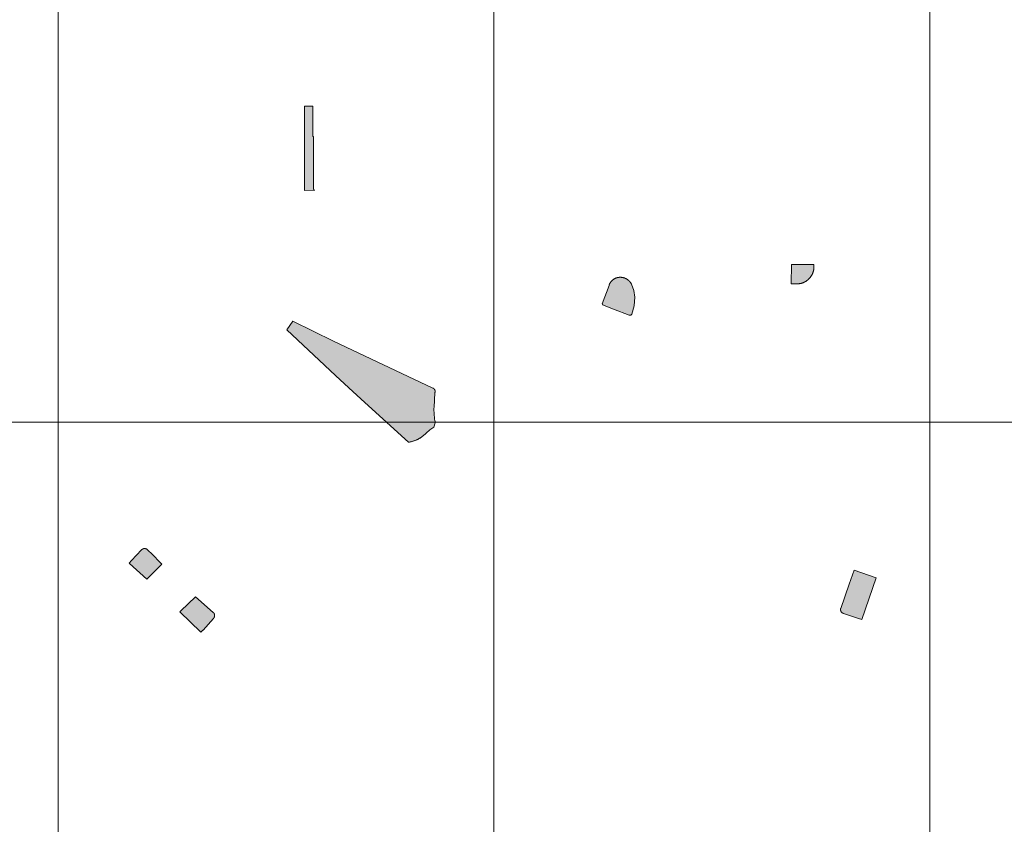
# Model space of a CAD drawing. Header units: metres. Extents: x 191568 to 204791, y 316774 to 325272.
# Tile 27 of 93: x 199336 to 199562, y 319633 to 319818. Entities that reach past the tile are written whole.
import ezdxf

# ---------------------------------------------------------------- set-up
doc = ezdxf.new("R2010")
doc.units = ezdxf.units.M
doc.layers.add('0-MEETLOCATIES-100x100m', color=1, linetype='Continuous', lineweight=13)
doc.layers.add('Gekoppeld_blokhaag', color=7, linetype='Continuous', lineweight=0)

# ---------------------------------------------------------------- blocks, each defined once
blk = doc.blocks.new('*U13')
at = {"layer": '0-MEETLOCATIES-100x100m'}
blk.add_lwpolyline([(-50, 50), (50, 50), (50, -50), (-50, -50)], close=True, dxfattribs=at)
blk = doc.blocks.new('*U14')
at = {"layer": '0-MEETLOCATIES-100x100m', "color": 0, "linetype": 'ByBlock', "lineweight": -2, "transparency": 16777216}
for p in [(1100, 2100), (1200, 2100), (1300, 2100), (1400, 2100), (1100, 2000), (1200, 2000), (1300, 2000), (1400, 2000)]:
    blk.add_blockref('*U13', p, dxfattribs=at)

msp = doc.modelspace()

# ---------------------------------------------------------------- hatches: boundary and pattern name
at = {"layer": 'Gekoppeld_blokhaag'}
for points in [[(199401.6, 319793.61), (199401.55, 319788.61), (199401.55, 319778.79), (199403.93, 319778.87), (199403.72, 319778.98), (199403.63, 319779.18), (199403.66, 319791.22), (199403.48, 319791.18), (199403.48, 319798.11), (199401.57, 319798.11)], [(199517.79, 319759.05), (199517.83, 319759.1), (199517.86, 319759.16), (199517.9, 319759.22), (199517.94, 319759.28), (199517.97, 319759.34), (199518.01, 319759.4), (199518.04, 319759.46), (199518.07, 319759.52), (199518.11, 319759.58), (199518.14, 319759.64), (199518.16, 319759.71), (199518.19, 319759.77), (199518.22, 319759.83), (199518.24, 319759.9), (199518.27, 319759.96), (199518.29, 319760.03), (199518.32, 319760.09), (199518.34, 319760.16), (199518.36, 319760.23), (199518.38, 319760.29), (199518.39, 319760.36), (199518.41, 319760.43), (199518.42, 319760.49), (199518.44, 319760.56), (199518.45, 319760.63), (199518.46, 319760.7), (199518.47, 319760.77), (199518.48, 319760.84), (199518.49, 319760.9), (199518.5, 319760.97), (199518.5, 319761.04), (199518.51, 319761.11), (199518.51, 319761.18), (199518.51, 319761.86), (199513.38, 319761.84), (199513.3, 319757.39), (199514.53, 319757.37), (199514.6, 319757.37), (199514.67, 319757.37), (199514.74, 319757.38), (199514.81, 319757.38), (199514.88, 319757.39), (199514.95, 319757.39), (199515.01, 319757.4), (199515.08, 319757.41), (199515.15, 319757.42), (199515.22, 319757.43), (199515.29, 319757.44), (199515.36, 319757.45), (199515.42, 319757.47), (199515.49, 319757.49), (199515.56, 319757.5), (199515.62, 319757.52), (199515.69, 319757.54), (199515.76, 319757.56), (199515.82, 319757.58), (199515.89, 319757.6), (199515.95, 319757.63), (199516.02, 319757.65), (199516.08, 319757.68), (199516.15, 319757.71), (199516.21, 319757.74), (199516.27, 319757.76), (199516.33, 319757.8), (199516.39, 319757.83), (199516.46, 319757.86), (199516.52, 319757.89), (199516.58, 319757.93), (199516.64, 319757.96), (199516.69, 319758), (199516.75, 319758.04), (199516.81, 319758.08), (199516.87, 319758.12), (199516.92, 319758.16), (199516.98, 319758.2), (199517.03, 319758.24), (199517.08, 319758.29), (199517.14, 319758.33), (199517.19, 319758.38), (199517.24, 319758.42), (199517.29, 319758.47), (199517.34, 319758.52), (199517.39, 319758.57), (199517.44, 319758.62), (199517.48, 319758.67), (199517.53, 319758.72), (199517.58, 319758.77), (199517.62, 319758.83), (199517.66, 319758.88), (199517.71, 319758.94), (199517.75, 319758.99)], [(199398.92, 319748.86), (199397.52, 319746.83), (199408.66, 319736.36), (199411.73, 319733.55), (199415.4, 319730.2), (199425.47, 319721.06), (199425.59, 319721.08), (199425.71, 319721.1), (199425.83, 319721.12), (199425.95, 319721.15), (199426.07, 319721.17), (199426.19, 319721.2), (199426.31, 319721.23), (199426.42, 319721.27), (199426.54, 319721.3), (199426.66, 319721.34), (199426.77, 319721.38), (199426.89, 319721.42), (199427, 319721.47), (199427.12, 319721.51), (199427.23, 319721.56), (199427.34, 319721.61), (199427.45, 319721.66), (199427.56, 319721.71), (199427.67, 319721.77), (199427.78, 319721.83), (199427.88, 319721.89), (199427.99, 319721.95), (199428.09, 319722.01), (199428.2, 319722.07), (199428.3, 319722.14), (199428.4, 319722.21), (199428.5, 319722.28), (199428.6, 319722.35), (199428.7, 319722.43), (199428.79, 319722.5), (199428.89, 319722.58), (199428.98, 319722.66), (199429.07, 319722.74), (199429.16, 319722.82), (199429.25, 319722.9), (199429.34, 319722.99), (199429.43, 319723.07), (199429.51, 319723.16), (199430.31, 319723.9), (199431.23, 319724.48), (199431.59, 319725.52), (199431.54, 319725.79), (199431.49, 319726.06), (199431.45, 319726.33), (199431.42, 319726.6), (199431.39, 319726.88), (199431.36, 319727.15), (199431.34, 319727.42), (199431.32, 319727.7), (199431.31, 319727.97), (199431.3, 319728.24), (199431.3, 319728.52), (199431.3, 319728.79), (199431.31, 319729.07), (199431.5, 319732.39), (199431.5, 319732.4), (199431.51, 319732.41), (199431.51, 319732.42), (199431.52, 319732.44), (199431.52, 319732.45), (199431.53, 319732.46), (199431.53, 319732.48), (199431.53, 319732.49), (199431.54, 319732.51), (199431.54, 319732.52), (199431.54, 319732.53), (199431.55, 319732.55), (199431.55, 319732.56), (199431.55, 319732.57), (199431.56, 319732.59), (199431.56, 319732.6), (199431.56, 319732.62), (199431.56, 319732.63), (199431.56, 319732.64), (199431.56, 319732.66), (199431.56, 319732.67), (199431.56, 319732.69), (199431.56, 319732.7), (199431.56, 319732.72), (199431.56, 319732.73), (199431.56, 319732.74), (199431.56, 319732.76), (199431.56, 319732.77), (199431.56, 319732.79), (199431.56, 319732.8), (199431.56, 319732.81), (199431.56, 319732.83), (199431.55, 319732.84), (199431.55, 319732.86), (199431.55, 319732.87), (199431.55, 319732.88), (199431.54, 319732.9), (199431.54, 319732.91), (199431.54, 319732.93), (199431.53, 319732.94), (199431.53, 319732.95), (199431.52, 319732.97), (199431.52, 319732.98), (199431.51, 319732.99), (199431.51, 319733.01), (199431.5, 319733.02), (199431.5, 319733.03), (199431.49, 319733.05), (199431.49, 319733.06), (199431.48, 319733.07), (199431.47, 319733.08), (199431.47, 319733.1), (199431.46, 319733.11), (199431.45, 319733.12), (199431.45, 319733.13), (199431.44, 319733.15), (199431.43, 319733.16), (199431.42, 319733.17), (199431.42, 319733.18), (199431.41, 319733.19), (199431.4, 319733.2), (199431.39, 319733.21), (199431.38, 319733.23), (199431.37, 319733.24), (199431.36, 319733.25), (199431.35, 319733.26), (199431.34, 319733.27), (199431.33, 319733.28), (199431.32, 319733.29), (199431.31, 319733.3), (199431.3, 319733.31), (199431.29, 319733.32), (199431.28, 319733.33), (199431.27, 319733.34), (199431.26, 319733.35), (199431.25, 319733.35), (199431.24, 319733.36), (199431.23, 319733.37), (199431.22, 319733.38), (199431.2, 319733.39), (199431.19, 319733.4), (199431.18, 319733.4), (199431.17, 319733.41), (199431.16, 319733.42), (199431.14, 319733.42), (199431.13, 319733.43), (199431.12, 319733.44), (199431.11, 319733.44), (199431.09, 319733.45), (199431.08, 319733.46), (199431.07, 319733.46), (199408.25, 319744.22)], [(199365.4, 319689.64), (199368.86, 319693.11), (199366.29, 319695.65), (199365.94, 319696), (199365.57, 319696.37), (199365.44, 319696.48), (199365.28, 319696.57), (199365.27, 319696.58), (199365.25, 319696.58), (199365.23, 319696.59), (199365.22, 319696.6), (199365.2, 319696.6), (199365.18, 319696.61), (199365.17, 319696.61), (199365.15, 319696.62), (199365.13, 319696.62), (199365.12, 319696.63), (199365.1, 319696.63), (199365.08, 319696.64), (199365.07, 319696.64), (199365.05, 319696.64), (199365.03, 319696.65), (199365.02, 319696.65), (199365, 319696.65), (199364.98, 319696.65), (199364.96, 319696.66), (199364.95, 319696.66), (199364.93, 319696.66), (199364.91, 319696.66), (199364.89, 319696.66), (199364.88, 319696.66), (199364.86, 319696.66), (199364.84, 319696.66), (199364.82, 319696.66), (199364.81, 319696.66), (199364.79, 319696.66), (199364.77, 319696.66), (199364.75, 319696.66), (199364.74, 319696.65), (199364.72, 319696.65), (199364.7, 319696.65), (199364.69, 319696.64), (199364.67, 319696.64), (199364.65, 319696.64), (199364.63, 319696.63), (199364.62, 319696.63), (199364.6, 319696.63), (199364.58, 319696.62), (199364.57, 319696.62), (199364.55, 319696.61), (199364.53, 319696.6), (199364.52, 319696.6), (199364.5, 319696.59), (199364.49, 319696.59), (199364.47, 319696.58), (199364.45, 319696.57), (199364.44, 319696.56), (199364.42, 319696.56), (199364.41, 319696.55), (199364.39, 319696.54), (199364.38, 319696.53), (199364.36, 319696.52), (199364.35, 319696.51), (199364.33, 319696.5), (199364.32, 319696.5), (199364.3, 319696.49), (199364.29, 319696.48), (199364.27, 319696.47), (199364.26, 319696.45), (199364.25, 319696.44), (199364.23, 319696.43), (199364.22, 319696.42), (199364.21, 319696.41), (199364.19, 319696.4), (199364.18, 319696.39), (199364.17, 319696.37), (199364.16, 319696.36), (199364.14, 319696.35), (199361.88, 319693.9), (199361.35, 319693.33), (199361.45, 319693.24)], [(199524.65, 319682.95), (199524.64, 319682.94), (199524.64, 319682.92), (199524.64, 319682.91), (199524.63, 319682.89), (199524.63, 319682.88), (199524.62, 319682.86), (199524.62, 319682.85), (199524.62, 319682.83), (199524.62, 319682.81), (199524.61, 319682.8), (199524.61, 319682.78), (199524.61, 319682.77), (199524.61, 319682.75), (199524.61, 319682.73), (199524.61, 319682.72), (199524.61, 319682.7), (199524.61, 319682.69), (199524.61, 319682.67), (199524.61, 319682.65), (199524.61, 319682.64), (199524.61, 319682.62), (199524.61, 319682.61), (199524.61, 319682.59), (199524.61, 319682.57), (199524.61, 319682.56), (199524.61, 319682.54), (199524.62, 319682.53), (199524.62, 319682.51), (199524.62, 319682.49), (199524.63, 319682.48), (199524.63, 319682.46), (199524.63, 319682.45), (199524.64, 319682.43), (199524.64, 319682.42), (199524.65, 319682.4), (199524.65, 319682.38), (199524.66, 319682.37), (199524.66, 319682.35), (199524.67, 319682.34), (199524.67, 319682.32), (199524.68, 319682.31), (199524.69, 319682.3), (199524.69, 319682.28), (199524.7, 319682.27), (199524.71, 319682.25), (199524.71, 319682.24), (199524.72, 319682.22), (199524.73, 319682.21), (199524.74, 319682.2), (199524.75, 319682.18), (199524.76, 319682.17), (199524.76, 319682.15), (199524.77, 319682.14), (199524.78, 319682.13), (199524.79, 319682.12), (199524.8, 319682.1), (199524.81, 319682.09), (199524.82, 319682.08), (199524.83, 319682.07), (199524.84, 319682.05), (199524.85, 319682.04), (199524.87, 319682.03), (199524.88, 319682.02), (199524.89, 319682.01), (199524.9, 319682), (199524.91, 319681.99), (199524.92, 319681.98), (199524.94, 319681.96), (199524.95, 319681.95), (199524.96, 319681.94), (199524.97, 319681.94), (199524.99, 319681.93), (199525, 319681.92), (199525.01, 319681.91), (199525.03, 319681.9), (199525.04, 319681.89), (199525.05, 319681.88), (199525.07, 319681.87), (199525.08, 319681.87), (199525.1, 319681.86), (199525.11, 319681.85), (199525.13, 319681.84), (199525.14, 319681.84), (199525.15, 319681.83), (199525.17, 319681.82), (199525.18, 319681.82), (199525.2, 319681.81), (199525.21, 319681.81), (199525.23, 319681.8), (199525.24, 319681.8), (199525.26, 319681.79), (199525.28, 319681.79), (199525.29, 319681.78), (199525.31, 319681.78), (199525.32, 319681.77), (199528.73, 319680.62), (199529.47, 319680.38), (199532.78, 319689.94), (199527.71, 319691.73), (199526.55, 319688.5)], [(199378.25, 319677.91), (199378.27, 319677.93), (199378.29, 319677.95), (199380.7, 319680.65), (199380.71, 319680.66), (199380.72, 319680.67), (199380.73, 319680.69), (199380.74, 319680.7), (199380.75, 319680.71), (199380.76, 319680.73), (199380.77, 319680.74), (199380.78, 319680.76), (199380.79, 319680.77), (199380.8, 319680.79), (199380.81, 319680.8), (199380.82, 319680.81), (199380.83, 319680.83), (199380.83, 319680.84), (199380.84, 319680.86), (199380.85, 319680.88), (199380.86, 319680.89), (199380.87, 319680.91), (199380.87, 319680.92), (199380.88, 319680.94), (199380.88, 319680.95), (199380.89, 319680.97), (199380.9, 319680.99), (199380.9, 319681), (199380.91, 319681.02), (199380.91, 319681.04), (199380.92, 319681.05), (199380.92, 319681.07), (199380.92, 319681.09), (199380.93, 319681.1), (199380.93, 319681.12), (199380.94, 319681.14), (199380.94, 319681.15), (199380.94, 319681.17), (199380.94, 319681.19), (199380.94, 319681.2), (199380.95, 319681.22), (199380.95, 319681.24), (199380.95, 319681.26), (199380.95, 319681.27), (199380.95, 319681.29), (199380.95, 319681.31), (199380.95, 319681.32), (199380.95, 319681.34), (199380.95, 319681.36), (199380.95, 319681.38), (199380.95, 319681.39), (199380.94, 319681.41), (199380.94, 319681.43), (199380.94, 319681.44), (199380.94, 319681.46), (199380.93, 319681.48), (199380.93, 319681.5), (199380.93, 319681.51), (199380.92, 319681.53), (199380.92, 319681.55), (199380.92, 319681.56), (199380.91, 319681.58), (199380.91, 319681.6), (199380.9, 319681.61), (199380.9, 319681.63), (199380.89, 319681.64), (199380.88, 319681.66), (199380.88, 319681.68), (199380.87, 319681.69), (199380.86, 319681.71), (199380.86, 319681.72), (199380.85, 319681.74), (199380.84, 319681.75), (199380.83, 319681.77), (199380.82, 319681.78), (199380.82, 319681.8), (199380.81, 319681.81), (199380.8, 319681.83), (199380.79, 319681.84), (199380.78, 319681.86), (199380.77, 319681.87), (199380.76, 319681.89), (199380.75, 319681.9), (199380.74, 319681.91), (199380.73, 319681.93), (199380.72, 319681.94), (199380.71, 319681.95), (199380.69, 319681.97), (199380.68, 319681.98), (199380.67, 319681.99), (199380.66, 319682), (199380.65, 319682.02), (199380.63, 319682.03), (199376.59, 319685.56), (199373.19, 319682.34), (199372.98, 319682.14), (199377.82, 319677.51)]]:
    msp.add_hatch(color=1, dxfattribs=at).paths.add_polyline_path(points)
at = {"layer": 'Gekoppeld_blokhaag', "extrusion": (0, 0, -1)}
msp.add_hatch(color=1, dxfattribs=at).paths.add_polyline_path([(-199469.86, 319752.82), (-199470.04, 319752.75), (-199469.98, 319752.59), (-199472.51, 319751.6), (-199476.1, 319750.21), (-199476.45, 319750.2), (-199476.73, 319750.41), (-199477.23, 319752.34), (-199477.37, 319754.33), (-199477.14, 319755.86), (-199476.63, 319757.32), (-199476.61, 319757.37), (-199476.58, 319757.41), (-199476.56, 319757.46), (-199476.53, 319757.5), (-199476.5, 319757.54), (-199476.48, 319757.59), (-199476.45, 319757.63), (-199476.42, 319757.67), (-199476.39, 319757.71), (-199476.36, 319757.75), (-199476.33, 319757.79), (-199476.3, 319757.83), (-199476.26, 319757.87), (-199476.23, 319757.91), (-199476.2, 319757.95), (-199476.16, 319757.99), (-199476.13, 319758.02), (-199476.09, 319758.06), (-199476.05, 319758.09), (-199476.02, 319758.13), (-199475.98, 319758.16), (-199475.94, 319758.2), (-199475.9, 319758.23), (-199475.86, 319758.26), (-199475.82, 319758.29), (-199475.78, 319758.32), (-199475.74, 319758.35), (-199475.7, 319758.38), (-199475.66, 319758.41), (-199475.61, 319758.44), (-199475.57, 319758.47), (-199475.53, 319758.49), (-199475.48, 319758.52), (-199475.44, 319758.54), (-199475.39, 319758.57), (-199475.35, 319758.59), (-199475.3, 319758.61), (-199475.26, 319758.63), (-199475.21, 319758.65), (-199475.16, 319758.67), (-199475.12, 319758.69), (-199475.07, 319758.71), (-199475.02, 319758.73), (-199474.97, 319758.75), (-199474.92, 319758.76), (-199474.88, 319758.78), (-199474.83, 319758.79), (-199474.78, 319758.8), (-199474.73, 319758.82), (-199474.68, 319758.83), (-199474.63, 319758.84), (-199474.58, 319758.85), (-199474.53, 319758.86), (-199474.48, 319758.86), (-199474.43, 319758.87), (-199474.38, 319758.88), (-199474.33, 319758.88), (-199474.28, 319758.89), (-199474.23, 319758.89), (-199474.17, 319758.89), (-199474.12, 319758.89), (-199474.07, 319758.89), (-199474.02, 319758.89), (-199473.97, 319758.89), (-199473.92, 319758.89), (-199473.87, 319758.89), (-199473.82, 319758.89), (-199473.77, 319758.88), (-199473.72, 319758.88), (-199473.67, 319758.87), (-199473.62, 319758.86), (-199473.57, 319758.85), (-199473.52, 319758.84), (-199473.47, 319758.84), (-199473.42, 319758.82), (-199473.37, 319758.81), (-199473.33, 319758.8), (-199473.28, 319758.79), (-199473.24, 319758.77), (-199473.19, 319758.76), (-199473.15, 319758.74), (-199473.1, 319758.73), (-199473.06, 319758.71), (-199473.01, 319758.69), (-199472.97, 319758.68), (-199472.93, 319758.66), (-199472.88, 319758.64), (-199472.84, 319758.62), (-199472.8, 319758.59), (-199472.75, 319758.57), (-199472.71, 319758.55), (-199472.67, 319758.52), (-199472.63, 319758.5), (-199472.59, 319758.48), (-199472.55, 319758.45), (-199472.51, 319758.42), (-199472.47, 319758.4), (-199472.43, 319758.37), (-199472.4, 319758.34), (-199472.36, 319758.31), (-199472.32, 319758.28), (-199472.28, 319758.25), (-199472.25, 319758.22), (-199472.21, 319758.19), (-199472.18, 319758.15), (-199472.14, 319758.12), (-199472.11, 319758.09), (-199472.08, 319758.05), (-199472.04, 319758.02), (-199472.01, 319757.98), (-199471.98, 319757.95), (-199471.95, 319757.91), (-199471.92, 319757.88), (-199471.89, 319757.84), (-199471.86, 319757.8), (-199471.83, 319757.76), (-199471.81, 319757.72), (-199471.78, 319757.68), (-199471.75, 319757.64), (-199471.73, 319757.6), (-199471.7, 319757.56), (-199471.68, 319757.52), (-199471.66, 319757.48), (-199471.63, 319757.44), (-199471.61, 319757.4), (-199471.59, 319757.35), (-199471.57, 319757.31), (-199471.55, 319757.27), (-199471.53, 319757.22), (-199471.52, 319757.18), (-199471.5, 319757.13), (-199471.48, 319757.09), (-199471.47, 319757.04)])

# ---------------------------------------------------------------- linework, layer by layer
at = {"layer": 'Gekoppeld_blokhaag', "color": 1, "flags": 128}
for points in [[(199401.6, 319793.61), (199401.55, 319788.61), (199401.55, 319778.79), (199403.93, 319778.87), (199403.72, 319778.98), (199403.63, 319779.18), (199403.66, 319791.22), (199403.48, 319791.18), (199403.48, 319798.11), (199401.57, 319798.11)], [(199517.79, 319759.05), (199517.83, 319759.1), (199517.86, 319759.16), (199517.9, 319759.22), (199517.94, 319759.28), (199517.97, 319759.34), (199518.01, 319759.4), (199518.04, 319759.46), (199518.07, 319759.52), (199518.11, 319759.58), (199518.14, 319759.64), (199518.16, 319759.71), (199518.19, 319759.77), (199518.22, 319759.83), (199518.24, 319759.9), (199518.27, 319759.96), (199518.29, 319760.03), (199518.32, 319760.09), (199518.34, 319760.16), (199518.36, 319760.23), (199518.38, 319760.29), (199518.39, 319760.36), (199518.41, 319760.43), (199518.42, 319760.49), (199518.44, 319760.56), (199518.45, 319760.63), (199518.46, 319760.7), (199518.47, 319760.77), (199518.48, 319760.84), (199518.49, 319760.9), (199518.5, 319760.97), (199518.5, 319761.04), (199518.51, 319761.11), (199518.51, 319761.18), (199518.51, 319761.18), (199518.51, 319761.86), (199513.38, 319761.84), (199513.3, 319757.39), (199514.53, 319757.37), (199514.53, 319757.37), (199514.6, 319757.37), (199514.67, 319757.37), (199514.74, 319757.38), (199514.81, 319757.38), (199514.88, 319757.39), (199514.95, 319757.39), (199515.01, 319757.4), (199515.08, 319757.41), (199515.15, 319757.42), (199515.22, 319757.43), (199515.29, 319757.44), (199515.36, 319757.45), (199515.42, 319757.47), (199515.49, 319757.49), (199515.56, 319757.5), (199515.62, 319757.52), (199515.69, 319757.54), (199515.76, 319757.56), (199515.82, 319757.58), (199515.89, 319757.6), (199515.95, 319757.63), (199516.02, 319757.65), (199516.08, 319757.68), (199516.15, 319757.71), (199516.21, 319757.74), (199516.27, 319757.76), (199516.33, 319757.8), (199516.39, 319757.83), (199516.46, 319757.86), (199516.52, 319757.89), (199516.58, 319757.93), (199516.64, 319757.96), (199516.69, 319758), (199516.75, 319758.04), (199516.81, 319758.08), (199516.87, 319758.12), (199516.92, 319758.16), (199516.98, 319758.2), (199517.03, 319758.24), (199517.08, 319758.29), (199517.14, 319758.33), (199517.19, 319758.38), (199517.24, 319758.42), (199517.29, 319758.47), (199517.34, 319758.52), (199517.39, 319758.57), (199517.44, 319758.62), (199517.48, 319758.67), (199517.53, 319758.72), (199517.58, 319758.77), (199517.62, 319758.83), (199517.66, 319758.88), (199517.71, 319758.94), (199517.75, 319758.99), (199517.79, 319759.05)], [(199469.86, 319752.82), (199470.04, 319752.75), (199469.98, 319752.59), (199472.51, 319751.6), (199476.1, 319750.21), (199476.45, 319750.2), (199476.73, 319750.41), (199477.23, 319752.34), (199477.37, 319754.33), (199477.14, 319755.86), (199476.63, 319757.32), (199476.63, 319757.32), (199476.61, 319757.37), (199476.58, 319757.41), (199476.56, 319757.46), (199476.53, 319757.5), (199476.5, 319757.54), (199476.48, 319757.59), (199476.45, 319757.63), (199476.42, 319757.67), (199476.39, 319757.71), (199476.36, 319757.75), (199476.33, 319757.79), (199476.3, 319757.83), (199476.26, 319757.87), (199476.23, 319757.91), (199476.2, 319757.95), (199476.16, 319757.99), (199476.13, 319758.02), (199476.09, 319758.06), (199476.05, 319758.09), (199476.02, 319758.13), (199475.98, 319758.16), (199475.94, 319758.2), (199475.9, 319758.23), (199475.86, 319758.26), (199475.82, 319758.29), (199475.78, 319758.32), (199475.74, 319758.35), (199475.7, 319758.38), (199475.66, 319758.41), (199475.61, 319758.44), (199475.57, 319758.47), (199475.53, 319758.49), (199475.48, 319758.52), (199475.44, 319758.54), (199475.39, 319758.57), (199475.35, 319758.59), (199475.3, 319758.61), (199475.26, 319758.63), (199475.21, 319758.65), (199475.16, 319758.67), (199475.12, 319758.69), (199475.07, 319758.71), (199475.02, 319758.73), (199474.97, 319758.75), (199474.92, 319758.76), (199474.88, 319758.78), (199474.83, 319758.79), (199474.78, 319758.8), (199474.73, 319758.82), (199474.68, 319758.83), (199474.63, 319758.84), (199474.58, 319758.85), (199474.53, 319758.86), (199474.48, 319758.86), (199474.43, 319758.87), (199474.38, 319758.88), (199474.33, 319758.88), (199474.28, 319758.89), (199474.23, 319758.89), (199474.17, 319758.89), (199474.12, 319758.89), (199474.07, 319758.89), (199474.02, 319758.89), (199473.97, 319758.89), (199473.92, 319758.89), (199473.87, 319758.89), (199473.82, 319758.89), (199473.77, 319758.88), (199473.72, 319758.88), (199473.67, 319758.87), (199473.62, 319758.86), (199473.57, 319758.85), (199473.52, 319758.84), (199473.47, 319758.84), (199473.47, 319758.84), (199473.42, 319758.82), (199473.37, 319758.81), (199473.33, 319758.8), (199473.28, 319758.79), (199473.24, 319758.77), (199473.19, 319758.76), (199473.15, 319758.74), (199473.1, 319758.73), (199473.06, 319758.71), (199473.01, 319758.69), (199472.97, 319758.68), (199472.93, 319758.66), (199472.88, 319758.64), (199472.84, 319758.62), (199472.8, 319758.59), (199472.75, 319758.57), (199472.71, 319758.55), (199472.67, 319758.52), (199472.63, 319758.5), (199472.59, 319758.48), (199472.55, 319758.45), (199472.51, 319758.42), (199472.47, 319758.4), (199472.43, 319758.37), (199472.4, 319758.34), (199472.36, 319758.31), (199472.32, 319758.28), (199472.28, 319758.25), (199472.25, 319758.22), (199472.21, 319758.19), (199472.18, 319758.15), (199472.14, 319758.12), (199472.11, 319758.09), (199472.08, 319758.05), (199472.04, 319758.02), (199472.01, 319757.98), (199471.98, 319757.95), (199471.95, 319757.91), (199471.92, 319757.88), (199471.89, 319757.84), (199471.86, 319757.8), (199471.83, 319757.76), (199471.81, 319757.72), (199471.78, 319757.68), (199471.75, 319757.64), (199471.73, 319757.6), (199471.7, 319757.56), (199471.68, 319757.52), (199471.66, 319757.48), (199471.63, 319757.44), (199471.61, 319757.4), (199471.59, 319757.35), (199471.57, 319757.31), (199471.55, 319757.27), (199471.53, 319757.22), (199471.52, 319757.18), (199471.5, 319757.13), (199471.48, 319757.09), (199471.47, 319757.04), (199471.47, 319757.04)], [(199398.92, 319748.86), (199397.52, 319746.83), (199408.66, 319736.36), (199411.73, 319733.55), (199415.4, 319730.2), (199425.47, 319721.06), (199425.47, 319721.06), (199425.59, 319721.08), (199425.71, 319721.1), (199425.83, 319721.12), (199425.95, 319721.15), (199426.07, 319721.17), (199426.19, 319721.2), (199426.31, 319721.23), (199426.42, 319721.27), (199426.54, 319721.3), (199426.66, 319721.34), (199426.77, 319721.38), (199426.89, 319721.42), (199427, 319721.47), (199427.12, 319721.51), (199427.23, 319721.56), (199427.34, 319721.61), (199427.45, 319721.66), (199427.56, 319721.71), (199427.67, 319721.77), (199427.78, 319721.83), (199427.88, 319721.89), (199427.99, 319721.95), (199428.09, 319722.01), (199428.2, 319722.07), (199428.3, 319722.14), (199428.4, 319722.21), (199428.5, 319722.28), (199428.6, 319722.35), (199428.7, 319722.43), (199428.79, 319722.5), (199428.89, 319722.58), (199428.98, 319722.66), (199429.07, 319722.74), (199429.16, 319722.82), (199429.25, 319722.9), (199429.34, 319722.99), (199429.43, 319723.07), (199429.51, 319723.16), (199429.51, 319723.16), (199430.31, 319723.9), (199431.23, 319724.48), (199431.59, 319725.52), (199431.59, 319725.52), (199431.54, 319725.79), (199431.49, 319726.06), (199431.45, 319726.33), (199431.42, 319726.6), (199431.39, 319726.88), (199431.36, 319727.15), (199431.34, 319727.42), (199431.32, 319727.7), (199431.31, 319727.97), (199431.3, 319728.24), (199431.3, 319728.52), (199431.3, 319728.79), (199431.31, 319729.07), (199431.31, 319729.07), (199431.5, 319732.39), (199431.5, 319732.39), (199431.5, 319732.4), (199431.51, 319732.41), (199431.51, 319732.42), (199431.52, 319732.44), (199431.52, 319732.45), (199431.53, 319732.46), (199431.53, 319732.48), (199431.53, 319732.49), (199431.54, 319732.51), (199431.54, 319732.52), (199431.54, 319732.53), (199431.55, 319732.55), (199431.55, 319732.56), (199431.55, 319732.57), (199431.56, 319732.59), (199431.56, 319732.6), (199431.56, 319732.62), (199431.56, 319732.63), (199431.56, 319732.64), (199431.56, 319732.66), (199431.56, 319732.67), (199431.56, 319732.69), (199431.56, 319732.7), (199431.56, 319732.72), (199431.56, 319732.73), (199431.56, 319732.74), (199431.56, 319732.76), (199431.56, 319732.77), (199431.56, 319732.79), (199431.56, 319732.8), (199431.56, 319732.81), (199431.56, 319732.83), (199431.55, 319732.84), (199431.55, 319732.86), (199431.55, 319732.87), (199431.55, 319732.88), (199431.54, 319732.9), (199431.54, 319732.91), (199431.54, 319732.93), (199431.53, 319732.94), (199431.53, 319732.95), (199431.52, 319732.97), (199431.52, 319732.98), (199431.51, 319732.99), (199431.51, 319733.01), (199431.5, 319733.02), (199431.5, 319733.03), (199431.49, 319733.05), (199431.49, 319733.06), (199431.48, 319733.07), (199431.47, 319733.08), (199431.47, 319733.1), (199431.46, 319733.11), (199431.45, 319733.12), (199431.45, 319733.13), (199431.44, 319733.15), (199431.43, 319733.16), (199431.42, 319733.17), (199431.42, 319733.18), (199431.41, 319733.19), (199431.4, 319733.2), (199431.39, 319733.21), (199431.38, 319733.23), (199431.37, 319733.24), (199431.36, 319733.25), (199431.35, 319733.26), (199431.34, 319733.27), (199431.33, 319733.28), (199431.32, 319733.29), (199431.31, 319733.3), (199431.3, 319733.31), (199431.29, 319733.32), (199431.28, 319733.33), (199431.27, 319733.34), (199431.26, 319733.35), (199431.25, 319733.35), (199431.24, 319733.36), (199431.23, 319733.37), (199431.22, 319733.38), (199431.2, 319733.39), (199431.19, 319733.4), (199431.18, 319733.4), (199431.17, 319733.41), (199431.16, 319733.42), (199431.14, 319733.42), (199431.13, 319733.43), (199431.12, 319733.44), (199431.11, 319733.44), (199431.09, 319733.45), (199431.08, 319733.46), (199431.07, 319733.46), (199431.07, 319733.46), (199408.25, 319744.22)], [(199365.4, 319689.64), (199368.86, 319693.11), (199366.29, 319695.65), (199365.94, 319696), (199365.57, 319696.37), (199365.44, 319696.48), (199365.28, 319696.57), (199365.28, 319696.57), (199365.27, 319696.58), (199365.25, 319696.58), (199365.23, 319696.59), (199365.22, 319696.6), (199365.2, 319696.6), (199365.18, 319696.61), (199365.17, 319696.61), (199365.15, 319696.62), (199365.13, 319696.62), (199365.12, 319696.63), (199365.1, 319696.63), (199365.08, 319696.64), (199365.07, 319696.64), (199365.05, 319696.64), (199365.03, 319696.65), (199365.02, 319696.65), (199365, 319696.65), (199364.98, 319696.65), (199364.96, 319696.66), (199364.95, 319696.66), (199364.93, 319696.66), (199364.91, 319696.66), (199364.89, 319696.66), (199364.88, 319696.66), (199364.86, 319696.66), (199364.84, 319696.66), (199364.82, 319696.66), (199364.81, 319696.66), (199364.79, 319696.66), (199364.77, 319696.66), (199364.75, 319696.66), (199364.74, 319696.65), (199364.72, 319696.65), (199364.7, 319696.65), (199364.69, 319696.64), (199364.67, 319696.64), (199364.65, 319696.64), (199364.63, 319696.63), (199364.62, 319696.63), (199364.6, 319696.63), (199364.58, 319696.62), (199364.57, 319696.62), (199364.55, 319696.61), (199364.53, 319696.6), (199364.52, 319696.6), (199364.5, 319696.59), (199364.49, 319696.59), (199364.47, 319696.58), (199364.45, 319696.57), (199364.44, 319696.56), (199364.42, 319696.56), (199364.41, 319696.55), (199364.39, 319696.54), (199364.38, 319696.53), (199364.36, 319696.52), (199364.35, 319696.51), (199364.33, 319696.5), (199364.32, 319696.5), (199364.3, 319696.49), (199364.29, 319696.48), (199364.27, 319696.47), (199364.26, 319696.45), (199364.25, 319696.44), (199364.23, 319696.43), (199364.22, 319696.42), (199364.21, 319696.41), (199364.19, 319696.4), (199364.18, 319696.39), (199364.17, 319696.37), (199364.16, 319696.36), (199364.14, 319696.35), (199364.14, 319696.35), (199361.88, 319693.9), (199361.35, 319693.33), (199361.45, 319693.24)], [(199524.65, 319682.95), (199524.64, 319682.94), (199524.64, 319682.92), (199524.64, 319682.91), (199524.63, 319682.89), (199524.63, 319682.88), (199524.62, 319682.86), (199524.62, 319682.85), (199524.62, 319682.83), (199524.62, 319682.81), (199524.61, 319682.8), (199524.61, 319682.78), (199524.61, 319682.77), (199524.61, 319682.75), (199524.61, 319682.73), (199524.61, 319682.72), (199524.61, 319682.7), (199524.61, 319682.69), (199524.61, 319682.67), (199524.61, 319682.65), (199524.61, 319682.64), (199524.61, 319682.62), (199524.61, 319682.61), (199524.61, 319682.59), (199524.61, 319682.57), (199524.61, 319682.56), (199524.61, 319682.54), (199524.62, 319682.53), (199524.62, 319682.51), (199524.62, 319682.49), (199524.63, 319682.48), (199524.63, 319682.46), (199524.63, 319682.45), (199524.64, 319682.43), (199524.64, 319682.42), (199524.65, 319682.4), (199524.65, 319682.38), (199524.66, 319682.37), (199524.66, 319682.35), (199524.67, 319682.34), (199524.67, 319682.32), (199524.68, 319682.31), (199524.69, 319682.3), (199524.69, 319682.28), (199524.7, 319682.27), (199524.71, 319682.25), (199524.71, 319682.24), (199524.72, 319682.22), (199524.73, 319682.21), (199524.74, 319682.2), (199524.75, 319682.18), (199524.76, 319682.17), (199524.76, 319682.15), (199524.77, 319682.14), (199524.78, 319682.13), (199524.79, 319682.12), (199524.8, 319682.1), (199524.81, 319682.09), (199524.82, 319682.08), (199524.83, 319682.07), (199524.84, 319682.05), (199524.85, 319682.04), (199524.87, 319682.03), (199524.88, 319682.02), (199524.89, 319682.01), (199524.9, 319682), (199524.91, 319681.99), (199524.92, 319681.98), (199524.94, 319681.96), (199524.95, 319681.95), (199524.96, 319681.94), (199524.97, 319681.94), (199524.99, 319681.93), (199525, 319681.92), (199525.01, 319681.91), (199525.03, 319681.9), (199525.04, 319681.89), (199525.05, 319681.88), (199525.07, 319681.87), (199525.08, 319681.87), (199525.1, 319681.86), (199525.11, 319681.85), (199525.13, 319681.84), (199525.14, 319681.84), (199525.15, 319681.83), (199525.17, 319681.82), (199525.18, 319681.82), (199525.2, 319681.81), (199525.21, 319681.81), (199525.23, 319681.8), (199525.24, 319681.8), (199525.26, 319681.79), (199525.28, 319681.79), (199525.29, 319681.78), (199525.31, 319681.78), (199525.32, 319681.77), (199525.32, 319681.77), (199528.73, 319680.62), (199529.47, 319680.38), (199532.78, 319689.94), (199527.71, 319691.73), (199526.55, 319688.5)], [(199378.25, 319677.91), (199378.27, 319677.93), (199378.29, 319677.95), (199380.7, 319680.65), (199380.7, 319680.65), (199380.71, 319680.66), (199380.72, 319680.67), (199380.73, 319680.69), (199380.74, 319680.7), (199380.75, 319680.71), (199380.76, 319680.73), (199380.77, 319680.74), (199380.78, 319680.76), (199380.79, 319680.77), (199380.8, 319680.79), (199380.81, 319680.8), (199380.82, 319680.81), (199380.83, 319680.83), (199380.83, 319680.84), (199380.84, 319680.86), (199380.85, 319680.88), (199380.86, 319680.89), (199380.87, 319680.91), (199380.87, 319680.92), (199380.88, 319680.94), (199380.88, 319680.95), (199380.89, 319680.97), (199380.9, 319680.99), (199380.9, 319681), (199380.91, 319681.02), (199380.91, 319681.04), (199380.92, 319681.05), (199380.92, 319681.07), (199380.92, 319681.09), (199380.93, 319681.1), (199380.93, 319681.12), (199380.94, 319681.14), (199380.94, 319681.15), (199380.94, 319681.17), (199380.94, 319681.19), (199380.94, 319681.2), (199380.95, 319681.22), (199380.95, 319681.24), (199380.95, 319681.26), (199380.95, 319681.27), (199380.95, 319681.29), (199380.95, 319681.31), (199380.95, 319681.32), (199380.95, 319681.34), (199380.95, 319681.36), (199380.95, 319681.38), (199380.95, 319681.39), (199380.94, 319681.41), (199380.94, 319681.43), (199380.94, 319681.44), (199380.94, 319681.46), (199380.93, 319681.48), (199380.93, 319681.5), (199380.93, 319681.51), (199380.92, 319681.53), (199380.92, 319681.55), (199380.92, 319681.56), (199380.91, 319681.58), (199380.91, 319681.6), (199380.9, 319681.61), (199380.9, 319681.63), (199380.89, 319681.64), (199380.88, 319681.66), (199380.88, 319681.68), (199380.87, 319681.69), (199380.86, 319681.71), (199380.86, 319681.72), (199380.85, 319681.74), (199380.84, 319681.75), (199380.83, 319681.77), (199380.82, 319681.78), (199380.82, 319681.8), (199380.81, 319681.81), (199380.8, 319681.83), (199380.79, 319681.84), (199380.78, 319681.86), (199380.77, 319681.87), (199380.76, 319681.89), (199380.75, 319681.9), (199380.74, 319681.91), (199380.73, 319681.93), (199380.72, 319681.94), (199380.71, 319681.95), (199380.69, 319681.97), (199380.68, 319681.98), (199380.67, 319681.99), (199380.66, 319682), (199380.65, 319682.02), (199380.63, 319682.03), (199380.63, 319682.03), (199376.59, 319685.56), (199373.19, 319682.34), (199372.98, 319682.14), (199377.82, 319677.51)]]:
    msp.add_lwpolyline(points, close=True, dxfattribs=at)

# ---------------------------------------------------------------- block references
at = {"layer": '0-MEETLOCATIES-100x100m'}
msp.add_blockref('*U14', (198195.07, 317675.64), dxfattribs=at)

doc.saveas('drawing.dxf')
